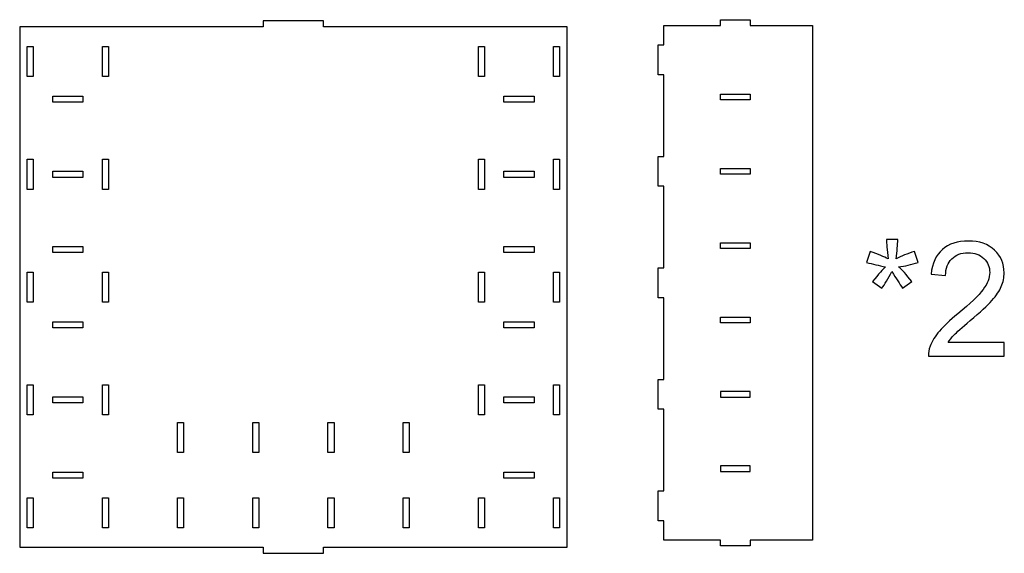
# Model space of a CAD drawing. Header units: millimetres. Extents: x -1146 to 1019, y -763 to 979.
# Tile 15 of 143: x -768 to -716, y -370 to -341. Entities that reach past the tile are written whole.
import ezdxf

# ---------------------------------------------------------------- set-up
doc = ezdxf.new("R2010")
doc.units = ezdxf.units.MM
doc.header["$MEASUREMENT"] = 0
doc.layers.add('Layer 1', color=7, linetype='Continuous')

msp = doc.modelspace()

# ---------------------------------------------------------------- linework, layer by layer
at = {"layer": 'Layer 1', "lineweight": 25}
for points, knots in [([(-768.4773, -341.7785), (-768.4773, -341.7785), (-755.5906, -341.7785), (-755.5906, -341.7785), (-755.5906, -341.7785), (-755.5906, -341.7785), (-755.5906, -341.4603), (-755.5906, -341.4603), (-755.5906, -341.4603), (-755.5906, -341.4603), (-752.4086, -341.4603), (-752.4086, -341.4603), (-752.4086, -341.4603), (-752.4086, -341.4603), (-752.4086, -341.7785), (-752.4086, -341.7785), (-752.4086, -341.7785), (-752.4086, -341.7785), (-739.5219, -341.7785), (-739.5219, -341.7785), (-739.5219, -341.7785), (-739.5219, -341.7785), (-739.5219, -369.3019), (-739.5219, -369.3019), (-739.5219, -369.3019), (-739.5219, -369.3019), (-752.4086, -369.3019), (-752.4086, -369.3019), (-752.4086, -369.3019), (-752.4086, -369.3019), (-752.4086, -369.6201), (-752.4086, -369.6201), (-752.4086, -369.6201), (-752.4086, -369.6201), (-755.5906, -369.6201), (-755.5906, -369.6201), (-755.5906, -369.6201), (-755.5906, -369.6201), (-755.5906, -369.3019), (-755.5906, -369.3019), (-755.5906, -369.3019), (-755.5906, -369.3019), (-768.4773, -369.3019), (-768.4773, -369.3019), (-768.4773, -369.3019), (-768.4773, -369.3019), (-768.4773, -341.7785), (-768.4773, -341.7785)], [0, 0, 0, 0, 0.0769231, 0.0769231, 0.0769231, 0.0769231, 0.1538462, 0.1538462, 0.1538462, 0.1538462, 0.2307692, 0.2307692, 0.2307692, 0.2307692, 0.3076923, 0.3076923, 0.3076923, 0.3076923, 0.3846154, 0.3846154, 0.3846154, 0.3846154, 0.4615385, 0.4615385, 0.4615385, 0.4615385, 0.5384615, 0.5384615, 0.5384615, 0.5384615, 0.6153846, 0.6153846, 0.6153846, 0.6153846, 0.6923077, 0.6923077, 0.6923077, 0.6923077, 0.7692308, 0.7692308, 0.7692308, 0.7692308, 0.8461538, 0.8461538, 0.8461538, 0.8461538, 1, 1, 1, 1]), ([(-734.3989, -341.7085), (-734.3989, -341.7085), (-734.3989, -342.7309), (-734.3989, -342.7309), (-734.3989, -342.7309), (-734.3989, -342.7309), (-734.7135, -342.7309), (-734.7135, -342.7309), (-734.7135, -342.7309), (-734.7135, -342.7309), (-734.7135, -344.3035), (-734.7135, -344.3035), (-734.7135, -344.3035), (-734.7135, -344.3035), (-734.3989, -344.3035), (-734.3989, -344.3035), (-734.3989, -344.3035), (-734.3989, -344.3035), (-734.3989, -348.6286), (-734.3989, -348.6286), (-734.3989, -348.6286), (-734.3989, -348.6286), (-734.7135, -348.6286), (-734.7135, -348.6286), (-734.7135, -348.6286), (-734.7135, -348.6286), (-734.7135, -350.2012), (-734.7135, -350.2012), (-734.7135, -350.2012), (-734.7135, -350.2012), (-734.3989, -350.2012), (-734.3989, -350.2012), (-734.3989, -350.2012), (-734.3989, -350.2012), (-734.3989, -354.5263), (-734.3989, -354.5263), (-734.3989, -354.5263), (-734.3989, -354.5263), (-734.7135, -354.5263), (-734.7135, -354.5263), (-734.7135, -354.5263), (-734.7135, -354.5263), (-734.7135, -356.0989), (-734.7135, -356.0989), (-734.7135, -356.0989), (-734.7135, -356.0989), (-734.3989, -356.0989), (-734.3989, -356.0989), (-734.3989, -356.0989), (-734.3989, -356.0989), (-734.3989, -360.424), (-734.3989, -360.424), (-734.3989, -360.424), (-734.3989, -360.424), (-734.7135, -360.424), (-734.7135, -360.424), (-734.7135, -360.424), (-734.7135, -360.424), (-734.7135, -361.9968), (-734.7135, -361.9968), (-734.7135, -361.9968), (-734.7135, -361.9968), (-734.3989, -361.9968), (-734.3989, -361.9968), (-734.3989, -361.9968), (-734.3989, -361.9968), (-734.3989, -366.3217), (-734.3989, -366.3217), (-734.3989, -366.3217), (-734.3989, -366.3217), (-734.7135, -366.3217), (-734.7135, -366.3217), (-734.7135, -366.3217), (-734.7135, -366.3217), (-734.7135, -367.8945), (-734.7135, -367.8945), (-734.7135, -367.8945), (-734.7135, -367.8945), (-734.3989, -367.8945), (-734.3989, -367.8945), (-734.3989, -367.8945), (-734.3989, -367.8945), (-734.3989, -368.9167), (-734.3989, -368.9167), (-734.3989, -368.9167), (-734.3989, -368.9167), (-731.4107, -368.9167), (-731.4107, -368.9167), (-731.4107, -368.9167), (-731.4107, -368.9167), (-731.4107, -369.2312), (-731.4107, -369.2312), (-731.4107, -369.2312), (-731.4107, -369.2312), (-729.838, -369.2312), (-729.838, -369.2312), (-729.838, -369.2312), (-729.838, -369.2312), (-729.838, -368.9167), (-729.838, -368.9167), (-729.838, -368.9167), (-729.838, -368.9167), (-726.5353, -368.9167), (-726.5353, -368.9167), (-726.5353, -368.9167), (-726.5353, -368.9167), (-726.5353, -341.7085), (-726.5353, -341.7085), (-726.5353, -341.7085), (-726.5353, -341.7085), (-729.838, -341.7085), (-729.838, -341.7085), (-729.838, -341.7085), (-729.838, -341.7085), (-729.838, -341.394), (-729.838, -341.394), (-729.838, -341.394), (-729.838, -341.394), (-731.4107, -341.394), (-731.4107, -341.394), (-731.4107, -341.394), (-731.4107, -341.394), (-731.4107, -341.7085), (-731.4107, -341.7085), (-731.4107, -341.7085), (-731.4107, -341.7085), (-734.3989, -341.7085), (-734.3989, -341.7085)], [0, 0, 0, 0, 0.030303, 0.030303, 0.030303, 0.030303, 0.0606061, 0.0606061, 0.0606061, 0.0606061, 0.0909091, 0.0909091, 0.0909091, 0.0909091, 0.1212121, 0.1212121, 0.1212121, 0.1212121, 0.1515152, 0.1515152, 0.1515152, 0.1515152, 0.1818182, 0.1818182, 0.1818182, 0.1818182, 0.2121212, 0.2121212, 0.2121212, 0.2121212, 0.2424242, 0.2424242, 0.2424242, 0.2424242, 0.2727273, 0.2727273, 0.2727273, 0.2727273, 0.3030303, 0.3030303, 0.3030303, 0.3030303, 0.3333333, 0.3333333, 0.3333333, 0.3333333, 0.3636364, 0.3636364, 0.3636364, 0.3636364, 0.3939394, 0.3939394, 0.3939394, 0.3939394, 0.4242424, 0.4242424, 0.4242424, 0.4242424, 0.4545455, 0.4545455, 0.4545455, 0.4545455, 0.4848485, 0.4848485, 0.4848485, 0.4848485, 0.5151515, 0.5151515, 0.5151515, 0.5151515, 0.5454545, 0.5454545, 0.5454545, 0.5454545, 0.5757576, 0.5757576, 0.5757576, 0.5757576, 0.6060606, 0.6060606, 0.6060606, 0.6060606, 0.6363636, 0.6363636, 0.6363636, 0.6363636, 0.6666667, 0.6666667, 0.6666667, 0.6666667, 0.6969697, 0.6969697, 0.6969697, 0.6969697, 0.7272727, 0.7272727, 0.7272727, 0.7272727, 0.7575758, 0.7575758, 0.7575758, 0.7575758, 0.7878788, 0.7878788, 0.7878788, 0.7878788, 0.8181818, 0.8181818, 0.8181818, 0.8181818, 0.8484848, 0.8484848, 0.8484848, 0.8484848, 0.8787879, 0.8787879, 0.8787879, 0.8787879, 0.9090909, 0.9090909, 0.9090909, 0.9090909, 0.9393939, 0.9393939, 0.9393939, 0.9393939, 1, 1, 1, 1]), ([(-767.7614, -344.4036), (-767.7614, -344.4036), (-767.7614, -342.8126), (-767.7614, -342.8126), (-767.7614, -342.8126), (-767.7614, -342.8126), (-768.0796, -342.8126), (-768.0796, -342.8126), (-768.0796, -342.8126), (-768.0796, -342.8126), (-768.0796, -344.4036), (-768.0796, -344.4036), (-768.0796, -344.4036), (-768.0796, -344.4036), (-767.7614, -344.4036), (-767.7614, -344.4036)], [0, 0, 0, 0, 0.2, 0.2, 0.2, 0.2, 0.4, 0.4, 0.4, 0.4, 0.6, 0.6, 0.6, 0.6, 1, 1, 1, 1]), ([(-763.784, -344.4036), (-763.784, -344.4036), (-763.784, -342.8126), (-763.784, -342.8126), (-763.784, -342.8126), (-763.784, -342.8126), (-764.1022, -342.8126), (-764.1022, -342.8126), (-764.1022, -342.8126), (-764.1022, -342.8126), (-764.1022, -344.4036), (-764.1022, -344.4036), (-764.1022, -344.4036), (-764.1022, -344.4036), (-763.784, -344.4036), (-763.784, -344.4036)], [0, 0, 0, 0, 0.2, 0.2, 0.2, 0.2, 0.4, 0.4, 0.4, 0.4, 0.6, 0.6, 0.6, 0.6, 1, 1, 1, 1]), ([(-744.2153, -344.4036), (-744.2153, -344.4036), (-743.8971, -344.4036), (-743.8971, -344.4036), (-743.8971, -344.4036), (-743.8971, -344.4036), (-743.8971, -342.8126), (-743.8971, -342.8126), (-743.8971, -342.8126), (-743.8971, -342.8126), (-744.2153, -342.8126), (-744.2153, -342.8126), (-744.2153, -342.8126), (-744.2153, -342.8126), (-744.2153, -344.4036), (-744.2153, -344.4036)], [0, 0, 0, 0, 0.2, 0.2, 0.2, 0.2, 0.4, 0.4, 0.4, 0.4, 0.6, 0.6, 0.6, 0.6, 1, 1, 1, 1]), ([(-740.2379, -342.8126), (-740.2379, -342.8126), (-740.2379, -344.4036), (-740.2379, -344.4036), (-740.2379, -344.4036), (-740.2379, -344.4036), (-739.9197, -344.4036), (-739.9197, -344.4036), (-739.9197, -344.4036), (-739.9197, -344.4036), (-739.9197, -342.8126), (-739.9197, -342.8126), (-739.9197, -342.8126), (-739.9197, -342.8126), (-740.2379, -342.8126), (-740.2379, -342.8126)], [0, 0, 0, 0, 0.2, 0.2, 0.2, 0.2, 0.4, 0.4, 0.4, 0.4, 0.6, 0.6, 0.6, 0.6, 1, 1, 1, 1]), ([(-765.1363, -345.7559), (-765.1363, -345.7559), (-765.1363, -345.4376), (-765.1363, -345.4376), (-765.1363, -345.4376), (-765.1363, -345.4376), (-766.7273, -345.4376), (-766.7273, -345.4376), (-766.7273, -345.4376), (-766.7273, -345.4376), (-766.7273, -345.7559), (-766.7273, -345.7559), (-766.7273, -345.7559), (-766.7273, -345.7559), (-765.1363, -345.7559), (-765.1363, -345.7559)], [0, 0, 0, 0, 0.2, 0.2, 0.2, 0.2, 0.4, 0.4, 0.4, 0.4, 0.6, 0.6, 0.6, 0.6, 1, 1, 1, 1]), ([(-742.863, -345.7559), (-742.863, -345.7559), (-741.272, -345.7559), (-741.272, -345.7559), (-741.272, -345.7559), (-741.272, -345.7559), (-741.272, -345.4376), (-741.272, -345.4376), (-741.272, -345.4376), (-741.272, -345.4376), (-742.863, -345.4376), (-742.863, -345.4376), (-742.863, -345.4376), (-742.863, -345.4376), (-742.863, -345.7559), (-742.863, -345.7559)], [0, 0, 0, 0, 0.2, 0.2, 0.2, 0.2, 0.4, 0.4, 0.4, 0.4, 0.6, 0.6, 0.6, 0.6, 1, 1, 1, 1]), ([(-731.4107, -345.6404), (-731.4107, -345.6404), (-729.838, -345.6404), (-729.838, -345.6404), (-729.838, -345.6404), (-729.838, -345.6404), (-729.838, -345.3259), (-729.838, -345.3259), (-729.838, -345.3259), (-729.838, -345.3259), (-731.4107, -345.3259), (-731.4107, -345.3259), (-731.4107, -345.3259), (-731.4107, -345.3259), (-731.4107, -345.6404), (-731.4107, -345.6404)], [0, 0, 0, 0, 0.2, 0.2, 0.2, 0.2, 0.4, 0.4, 0.4, 0.4, 0.6, 0.6, 0.6, 0.6, 1, 1, 1, 1]), ([(-767.7614, -350.3696), (-767.7614, -350.3696), (-767.7614, -348.7787), (-767.7614, -348.7787), (-767.7614, -348.7787), (-767.7614, -348.7787), (-768.0796, -348.7787), (-768.0796, -348.7787), (-768.0796, -348.7787), (-768.0796, -348.7787), (-768.0796, -350.3696), (-768.0796, -350.3696), (-768.0796, -350.3696), (-768.0796, -350.3696), (-767.7614, -350.3696), (-767.7614, -350.3696)], [0, 0, 0, 0, 0.2, 0.2, 0.2, 0.2, 0.4, 0.4, 0.4, 0.4, 0.6, 0.6, 0.6, 0.6, 1, 1, 1, 1]), ([(-763.784, -350.3696), (-763.784, -350.3696), (-763.784, -348.7787), (-763.784, -348.7787), (-763.784, -348.7787), (-763.784, -348.7787), (-764.1022, -348.7787), (-764.1022, -348.7787), (-764.1022, -348.7787), (-764.1022, -348.7787), (-764.1022, -350.3696), (-764.1022, -350.3696), (-764.1022, -350.3696), (-764.1022, -350.3696), (-763.784, -350.3696), (-763.784, -350.3696)], [0, 0, 0, 0, 0.2, 0.2, 0.2, 0.2, 0.4, 0.4, 0.4, 0.4, 0.6, 0.6, 0.6, 0.6, 1, 1, 1, 1]), ([(-744.2153, -350.3696), (-744.2153, -350.3696), (-743.8971, -350.3696), (-743.8971, -350.3696), (-743.8971, -350.3696), (-743.8971, -350.3696), (-743.8971, -348.7787), (-743.8971, -348.7787), (-743.8971, -348.7787), (-743.8971, -348.7787), (-744.2153, -348.7787), (-744.2153, -348.7787), (-744.2153, -348.7787), (-744.2153, -348.7787), (-744.2153, -350.3696), (-744.2153, -350.3696)], [0, 0, 0, 0, 0.2, 0.2, 0.2, 0.2, 0.4, 0.4, 0.4, 0.4, 0.6, 0.6, 0.6, 0.6, 1, 1, 1, 1]), ([(-740.2379, -350.3696), (-740.2379, -350.3696), (-739.9197, -350.3696), (-739.9197, -350.3696), (-739.9197, -350.3696), (-739.9197, -350.3696), (-739.9197, -348.7787), (-739.9197, -348.7787), (-739.9197, -348.7787), (-739.9197, -348.7787), (-740.2379, -348.7787), (-740.2379, -348.7787), (-740.2379, -348.7787), (-740.2379, -348.7787), (-740.2379, -350.3696), (-740.2379, -350.3696)], [0, 0, 0, 0, 0.2, 0.2, 0.2, 0.2, 0.4, 0.4, 0.4, 0.4, 0.6, 0.6, 0.6, 0.6, 1, 1, 1, 1]), ([(-765.1363, -349.7332), (-765.1363, -349.7332), (-765.1363, -349.415), (-765.1363, -349.415), (-765.1363, -349.415), (-765.1363, -349.415), (-766.7273, -349.415), (-766.7273, -349.415), (-766.7273, -349.415), (-766.7273, -349.415), (-766.7273, -349.7332), (-766.7273, -349.7332), (-766.7273, -349.7332), (-766.7273, -349.7332), (-765.1363, -349.7332), (-765.1363, -349.7332)], [0, 0, 0, 0, 0.2, 0.2, 0.2, 0.2, 0.4, 0.4, 0.4, 0.4, 0.6, 0.6, 0.6, 0.6, 1, 1, 1, 1]), ([(-742.863, -349.7332), (-742.863, -349.7332), (-741.272, -349.7332), (-741.272, -349.7332), (-741.272, -349.7332), (-741.272, -349.7332), (-741.272, -349.415), (-741.272, -349.415), (-741.272, -349.415), (-741.272, -349.415), (-742.863, -349.415), (-742.863, -349.415), (-742.863, -349.415), (-742.863, -349.415), (-742.863, -349.7332), (-742.863, -349.7332)], [0, 0, 0, 0, 0.2, 0.2, 0.2, 0.2, 0.4, 0.4, 0.4, 0.4, 0.6, 0.6, 0.6, 0.6, 1, 1, 1, 1]), ([(-731.4107, -349.5721), (-731.4107, -349.5721), (-729.838, -349.5721), (-729.838, -349.5721), (-729.838, -349.5721), (-729.838, -349.5721), (-729.838, -349.2576), (-729.838, -349.2576), (-729.838, -349.2576), (-729.838, -349.2576), (-731.4107, -349.2576), (-731.4107, -349.2576), (-731.4107, -349.2576), (-731.4107, -349.2576), (-731.4107, -349.5721), (-731.4107, -349.5721)], [0, 0, 0, 0, 0.2, 0.2, 0.2, 0.2, 0.4, 0.4, 0.4, 0.4, 0.6, 0.6, 0.6, 0.6, 1, 1, 1, 1]), ([(-765.1363, -353.7106), (-765.1363, -353.7106), (-765.1363, -353.3924), (-765.1363, -353.3924), (-765.1363, -353.3924), (-765.1363, -353.3924), (-766.7273, -353.3924), (-766.7273, -353.3924), (-766.7273, -353.3924), (-766.7273, -353.3924), (-766.7273, -353.7106), (-766.7273, -353.7106), (-766.7273, -353.7106), (-766.7273, -353.7106), (-765.1363, -353.7106), (-765.1363, -353.7106)], [0, 0, 0, 0, 0.2, 0.2, 0.2, 0.2, 0.4, 0.4, 0.4, 0.4, 0.6, 0.6, 0.6, 0.6, 1, 1, 1, 1]), ([(-742.863, -353.3924), (-742.863, -353.3924), (-742.863, -353.7106), (-742.863, -353.7106), (-742.863, -353.7106), (-742.863, -353.7106), (-741.272, -353.7106), (-741.272, -353.7106), (-741.272, -353.7106), (-741.272, -353.7106), (-741.272, -353.3924), (-741.272, -353.3924), (-741.272, -353.3924), (-741.272, -353.3924), (-742.863, -353.3924), (-742.863, -353.3924)], [0, 0, 0, 0, 0.2, 0.2, 0.2, 0.2, 0.4, 0.4, 0.4, 0.4, 0.6, 0.6, 0.6, 0.6, 1, 1, 1, 1]), ([(-731.4107, -353.5041), (-731.4107, -353.5041), (-729.838, -353.5041), (-729.838, -353.5041), (-729.838, -353.5041), (-729.838, -353.5041), (-729.838, -353.1894), (-729.838, -353.1894), (-729.838, -353.1894), (-729.838, -353.1894), (-731.4107, -353.1894), (-731.4107, -353.1894), (-731.4107, -353.1894), (-731.4107, -353.1894), (-731.4107, -353.5041), (-731.4107, -353.5041)], [0, 0, 0, 0, 0.2, 0.2, 0.2, 0.2, 0.4, 0.4, 0.4, 0.4, 0.6, 0.6, 0.6, 0.6, 1, 1, 1, 1]), ([(-767.7614, -354.7447), (-767.7614, -354.7447), (-768.0796, -354.7447), (-768.0796, -354.7447), (-768.0796, -354.7447), (-768.0796, -354.7447), (-768.0796, -356.3357), (-768.0796, -356.3357), (-768.0796, -356.3357), (-768.0796, -356.3357), (-767.7614, -356.3357), (-767.7614, -356.3357), (-767.7614, -356.3357), (-767.7614, -356.3357), (-767.7614, -354.7447), (-767.7614, -354.7447)], [0, 0, 0, 0, 0.2, 0.2, 0.2, 0.2, 0.4, 0.4, 0.4, 0.4, 0.6, 0.6, 0.6, 0.6, 1, 1, 1, 1]), ([(-763.784, -354.7447), (-763.784, -354.7447), (-764.1022, -354.7447), (-764.1022, -354.7447), (-764.1022, -354.7447), (-764.1022, -354.7447), (-764.1022, -356.3357), (-764.1022, -356.3357), (-764.1022, -356.3357), (-764.1022, -356.3357), (-763.784, -356.3357), (-763.784, -356.3357), (-763.784, -356.3357), (-763.784, -356.3357), (-763.784, -354.7447), (-763.784, -354.7447)], [0, 0, 0, 0, 0.2, 0.2, 0.2, 0.2, 0.4, 0.4, 0.4, 0.4, 0.6, 0.6, 0.6, 0.6, 1, 1, 1, 1]), ([(-744.2153, -354.7447), (-744.2153, -354.7447), (-744.2153, -356.3357), (-744.2153, -356.3357), (-744.2153, -356.3357), (-744.2153, -356.3357), (-743.8971, -356.3357), (-743.8971, -356.3357), (-743.8971, -356.3357), (-743.8971, -356.3357), (-743.8971, -354.7447), (-743.8971, -354.7447), (-743.8971, -354.7447), (-743.8971, -354.7447), (-744.2153, -354.7447), (-744.2153, -354.7447)], [0, 0, 0, 0, 0.2, 0.2, 0.2, 0.2, 0.4, 0.4, 0.4, 0.4, 0.6, 0.6, 0.6, 0.6, 1, 1, 1, 1]), ([(-740.2379, -356.3357), (-740.2379, -356.3357), (-739.9197, -356.3357), (-739.9197, -356.3357), (-739.9197, -356.3357), (-739.9197, -356.3357), (-739.9197, -354.7447), (-739.9197, -354.7447), (-739.9197, -354.7447), (-739.9197, -354.7447), (-740.2379, -354.7447), (-740.2379, -354.7447), (-740.2379, -354.7447), (-740.2379, -354.7447), (-740.2379, -356.3357), (-740.2379, -356.3357)], [0, 0, 0, 0, 0.2, 0.2, 0.2, 0.2, 0.4, 0.4, 0.4, 0.4, 0.6, 0.6, 0.6, 0.6, 1, 1, 1, 1]), ([(-731.4107, -357.4358), (-731.4107, -357.4358), (-729.838, -357.4358), (-729.838, -357.4358), (-729.838, -357.4358), (-729.838, -357.4358), (-729.838, -357.1213), (-729.838, -357.1213), (-729.838, -357.1213), (-729.838, -357.1213), (-731.4107, -357.1213), (-731.4107, -357.1213), (-731.4107, -357.1213), (-731.4107, -357.1213), (-731.4107, -357.4358), (-731.4107, -357.4358)], [0, 0, 0, 0, 0.2, 0.2, 0.2, 0.2, 0.4, 0.4, 0.4, 0.4, 0.6, 0.6, 0.6, 0.6, 1, 1, 1, 1]), ([(-765.1363, -357.688), (-765.1363, -357.688), (-765.1363, -357.3699), (-765.1363, -357.3699), (-765.1363, -357.3699), (-765.1363, -357.3699), (-766.7273, -357.3699), (-766.7273, -357.3699), (-766.7273, -357.3699), (-766.7273, -357.3699), (-766.7273, -357.688), (-766.7273, -357.688), (-766.7273, -357.688), (-766.7273, -357.688), (-765.1363, -357.688), (-765.1363, -357.688)], [0, 0, 0, 0, 0.2, 0.2, 0.2, 0.2, 0.4, 0.4, 0.4, 0.4, 0.6, 0.6, 0.6, 0.6, 1, 1, 1, 1]), ([(-742.863, -357.3699), (-742.863, -357.3699), (-742.863, -357.688), (-742.863, -357.688), (-742.863, -357.688), (-742.863, -357.688), (-741.272, -357.688), (-741.272, -357.688), (-741.272, -357.688), (-741.272, -357.688), (-741.272, -357.3699), (-741.272, -357.3699), (-741.272, -357.3699), (-741.272, -357.3699), (-742.863, -357.3699), (-742.863, -357.3699)], [0, 0, 0, 0, 0.2, 0.2, 0.2, 0.2, 0.4, 0.4, 0.4, 0.4, 0.6, 0.6, 0.6, 0.6, 1, 1, 1, 1]), ([(-767.7614, -360.7108), (-767.7614, -360.7108), (-768.0796, -360.7108), (-768.0796, -360.7108), (-768.0796, -360.7108), (-768.0796, -360.7108), (-768.0796, -362.3017), (-768.0796, -362.3017), (-768.0796, -362.3017), (-768.0796, -362.3017), (-767.7614, -362.3017), (-767.7614, -362.3017), (-767.7614, -362.3017), (-767.7614, -362.3017), (-767.7614, -360.7108), (-767.7614, -360.7108)], [0, 0, 0, 0, 0.2, 0.2, 0.2, 0.2, 0.4, 0.4, 0.4, 0.4, 0.6, 0.6, 0.6, 0.6, 1, 1, 1, 1]), ([(-763.784, -360.7108), (-763.784, -360.7108), (-764.1022, -360.7108), (-764.1022, -360.7108), (-764.1022, -360.7108), (-764.1022, -360.7108), (-764.1022, -362.3017), (-764.1022, -362.3017), (-764.1022, -362.3017), (-764.1022, -362.3017), (-763.784, -362.3017), (-763.784, -362.3017), (-763.784, -362.3017), (-763.784, -362.3017), (-763.784, -360.7108), (-763.784, -360.7108)], [0, 0, 0, 0, 0.2, 0.2, 0.2, 0.2, 0.4, 0.4, 0.4, 0.4, 0.6, 0.6, 0.6, 0.6, 1, 1, 1, 1]), ([(-744.2153, -360.7108), (-744.2153, -360.7108), (-744.2153, -362.3017), (-744.2153, -362.3017), (-744.2153, -362.3017), (-744.2153, -362.3017), (-743.8971, -362.3017), (-743.8971, -362.3017), (-743.8971, -362.3017), (-743.8971, -362.3017), (-743.8971, -360.7108), (-743.8971, -360.7108), (-743.8971, -360.7108), (-743.8971, -360.7108), (-744.2153, -360.7108), (-744.2153, -360.7108)], [0, 0, 0, 0, 0.2, 0.2, 0.2, 0.2, 0.4, 0.4, 0.4, 0.4, 0.6, 0.6, 0.6, 0.6, 1, 1, 1, 1]), ([(-740.2379, -360.7108), (-740.2379, -360.7108), (-740.2379, -362.3017), (-740.2379, -362.3017), (-740.2379, -362.3017), (-740.2379, -362.3017), (-739.9197, -362.3017), (-739.9197, -362.3017), (-739.9197, -362.3017), (-739.9197, -362.3017), (-739.9197, -360.7108), (-739.9197, -360.7108), (-739.9197, -360.7108), (-739.9197, -360.7108), (-740.2379, -360.7108), (-740.2379, -360.7108)], [0, 0, 0, 0, 0.2, 0.2, 0.2, 0.2, 0.4, 0.4, 0.4, 0.4, 0.6, 0.6, 0.6, 0.6, 1, 1, 1, 1]), ([(-765.1363, -361.6654), (-765.1363, -361.6654), (-765.1363, -361.3473), (-765.1363, -361.3473), (-765.1363, -361.3473), (-765.1363, -361.3473), (-766.7273, -361.3473), (-766.7273, -361.3473), (-766.7273, -361.3473), (-766.7273, -361.3473), (-766.7273, -361.6654), (-766.7273, -361.6654), (-766.7273, -361.6654), (-766.7273, -361.6654), (-765.1363, -361.6654), (-765.1363, -361.6654)], [0, 0, 0, 0, 0.2, 0.2, 0.2, 0.2, 0.4, 0.4, 0.4, 0.4, 0.6, 0.6, 0.6, 0.6, 1, 1, 1, 1]), ([(-742.863, -361.3473), (-742.863, -361.3473), (-742.863, -361.6654), (-742.863, -361.6654), (-742.863, -361.6654), (-742.863, -361.6654), (-741.272, -361.6654), (-741.272, -361.6654), (-741.272, -361.6654), (-741.272, -361.6654), (-741.272, -361.3473), (-741.272, -361.3473), (-741.272, -361.3473), (-741.272, -361.3473), (-742.863, -361.3473), (-742.863, -361.3473)], [0, 0, 0, 0, 0.2, 0.2, 0.2, 0.2, 0.4, 0.4, 0.4, 0.4, 0.6, 0.6, 0.6, 0.6, 1, 1, 1, 1]), ([(-729.838, -361.053), (-729.838, -361.053), (-729.838, -361.3676), (-729.838, -361.3676), (-729.838, -361.3676), (-729.838, -361.3676), (-731.4107, -361.3676), (-731.4107, -361.3676), (-731.4107, -361.3676), (-731.4107, -361.3676), (-731.4107, -361.053), (-731.4107, -361.053), (-731.4107, -361.053), (-731.4107, -361.053), (-729.838, -361.053), (-729.838, -361.053)], [0, 0, 0, 0, 0.2, 0.2, 0.2, 0.2, 0.4, 0.4, 0.4, 0.4, 0.6, 0.6, 0.6, 0.6, 1, 1, 1, 1]), ([(-760.1248, -362.6996), (-760.1248, -362.6996), (-760.1248, -364.2904), (-760.1248, -364.2904), (-760.1248, -364.2904), (-760.1248, -364.2904), (-759.8066, -364.2904), (-759.8066, -364.2904), (-759.8066, -364.2904), (-759.8066, -364.2904), (-759.8066, -362.6996), (-759.8066, -362.6996), (-759.8066, -362.6996), (-759.8066, -362.6996), (-760.1248, -362.6996), (-760.1248, -362.6996)], [0, 0, 0, 0, 0.2, 0.2, 0.2, 0.2, 0.4, 0.4, 0.4, 0.4, 0.6, 0.6, 0.6, 0.6, 1, 1, 1, 1]), ([(-756.1474, -362.6996), (-756.1474, -362.6996), (-756.1474, -364.2904), (-756.1474, -364.2904), (-756.1474, -364.2904), (-756.1474, -364.2904), (-755.8292, -364.2904), (-755.8292, -364.2904), (-755.8292, -364.2904), (-755.8292, -364.2904), (-755.8292, -362.6996), (-755.8292, -362.6996), (-755.8292, -362.6996), (-755.8292, -362.6996), (-756.1474, -362.6996), (-756.1474, -362.6996)], [0, 0, 0, 0, 0.2, 0.2, 0.2, 0.2, 0.4, 0.4, 0.4, 0.4, 0.6, 0.6, 0.6, 0.6, 1, 1, 1, 1]), ([(-752.17, -364.2904), (-752.17, -364.2904), (-751.8518, -364.2904), (-751.8518, -364.2904), (-751.8518, -364.2904), (-751.8518, -364.2904), (-751.8518, -362.6996), (-751.8518, -362.6996), (-751.8518, -362.6996), (-751.8518, -362.6996), (-752.17, -362.6996), (-752.17, -362.6996), (-752.17, -362.6996), (-752.17, -362.6996), (-752.17, -364.2904), (-752.17, -364.2904)], [0, 0, 0, 0, 0.2, 0.2, 0.2, 0.2, 0.4, 0.4, 0.4, 0.4, 0.6, 0.6, 0.6, 0.6, 1, 1, 1, 1]), ([(-748.1927, -364.2904), (-748.1927, -364.2904), (-747.8744, -364.2904), (-747.8744, -364.2904), (-747.8744, -364.2904), (-747.8744, -364.2904), (-747.8744, -362.6996), (-747.8744, -362.6996), (-747.8744, -362.6996), (-747.8744, -362.6996), (-748.1927, -362.6996), (-748.1927, -362.6996), (-748.1927, -362.6996), (-748.1927, -362.6996), (-748.1927, -364.2904), (-748.1927, -364.2904)], [0, 0, 0, 0, 0.2, 0.2, 0.2, 0.2, 0.4, 0.4, 0.4, 0.4, 0.6, 0.6, 0.6, 0.6, 1, 1, 1, 1]), ([(-729.838, -364.9849), (-729.838, -364.9849), (-729.838, -365.2995), (-729.838, -365.2995), (-729.838, -365.2995), (-729.838, -365.2995), (-731.4107, -365.2995), (-731.4107, -365.2995), (-731.4107, -365.2995), (-731.4107, -365.2995), (-731.4107, -364.9849), (-731.4107, -364.9849), (-731.4107, -364.9849), (-731.4107, -364.9849), (-729.838, -364.9849), (-729.838, -364.9849)], [0, 0, 0, 0, 0.2, 0.2, 0.2, 0.2, 0.4, 0.4, 0.4, 0.4, 0.6, 0.6, 0.6, 0.6, 1, 1, 1, 1]), ([(-765.1363, -365.6427), (-765.1363, -365.6427), (-765.1363, -365.3246), (-765.1363, -365.3246), (-765.1363, -365.3246), (-765.1363, -365.3246), (-766.7273, -365.3246), (-766.7273, -365.3246), (-766.7273, -365.3246), (-766.7273, -365.3246), (-766.7273, -365.6427), (-766.7273, -365.6427), (-766.7273, -365.6427), (-766.7273, -365.6427), (-765.1363, -365.6427), (-765.1363, -365.6427)], [0, 0, 0, 0, 0.2, 0.2, 0.2, 0.2, 0.4, 0.4, 0.4, 0.4, 0.6, 0.6, 0.6, 0.6, 1, 1, 1, 1]), ([(-742.863, -365.3246), (-742.863, -365.3246), (-742.863, -365.6427), (-742.863, -365.6427), (-742.863, -365.6427), (-742.863, -365.6427), (-741.272, -365.6427), (-741.272, -365.6427), (-741.272, -365.6427), (-741.272, -365.6427), (-741.272, -365.3246), (-741.272, -365.3246), (-741.272, -365.3246), (-741.272, -365.3246), (-742.863, -365.3246), (-742.863, -365.3246)], [0, 0, 0, 0, 0.2, 0.2, 0.2, 0.2, 0.4, 0.4, 0.4, 0.4, 0.6, 0.6, 0.6, 0.6, 1, 1, 1, 1]), ([(-767.7614, -366.677), (-767.7614, -366.677), (-768.0796, -366.677), (-768.0796, -366.677), (-768.0796, -366.677), (-768.0796, -366.677), (-768.0796, -368.2678), (-768.0796, -368.2678), (-768.0796, -368.2678), (-768.0796, -368.2678), (-767.7614, -368.2678), (-767.7614, -368.2678), (-767.7614, -368.2678), (-767.7614, -368.2678), (-767.7614, -366.677), (-767.7614, -366.677)], [0, 0, 0, 0, 0.2, 0.2, 0.2, 0.2, 0.4, 0.4, 0.4, 0.4, 0.6, 0.6, 0.6, 0.6, 1, 1, 1, 1]), ([(-763.784, -366.677), (-763.784, -366.677), (-764.1022, -366.677), (-764.1022, -366.677), (-764.1022, -366.677), (-764.1022, -366.677), (-764.1022, -368.2678), (-764.1022, -368.2678), (-764.1022, -368.2678), (-764.1022, -368.2678), (-763.784, -368.2678), (-763.784, -368.2678), (-763.784, -368.2678), (-763.784, -368.2678), (-763.784, -366.677), (-763.784, -366.677)], [0, 0, 0, 0, 0.2, 0.2, 0.2, 0.2, 0.4, 0.4, 0.4, 0.4, 0.6, 0.6, 0.6, 0.6, 1, 1, 1, 1]), ([(-760.1248, -368.2678), (-760.1248, -368.2678), (-759.8066, -368.2678), (-759.8066, -368.2678), (-759.8066, -368.2678), (-759.8066, -368.2678), (-759.8066, -366.677), (-759.8066, -366.677), (-759.8066, -366.677), (-759.8066, -366.677), (-760.1248, -366.677), (-760.1248, -366.677), (-760.1248, -366.677), (-760.1248, -366.677), (-760.1248, -368.2678), (-760.1248, -368.2678)], [0, 0, 0, 0, 0.2, 0.2, 0.2, 0.2, 0.4, 0.4, 0.4, 0.4, 0.6, 0.6, 0.6, 0.6, 1, 1, 1, 1]), ([(-756.1474, -368.2678), (-756.1474, -368.2678), (-755.8292, -368.2678), (-755.8292, -368.2678), (-755.8292, -368.2678), (-755.8292, -368.2678), (-755.8292, -366.677), (-755.8292, -366.677), (-755.8292, -366.677), (-755.8292, -366.677), (-756.1474, -366.677), (-756.1474, -366.677), (-756.1474, -366.677), (-756.1474, -366.677), (-756.1474, -368.2678), (-756.1474, -368.2678)], [0, 0, 0, 0, 0.2, 0.2, 0.2, 0.2, 0.4, 0.4, 0.4, 0.4, 0.6, 0.6, 0.6, 0.6, 1, 1, 1, 1]), ([(-752.17, -366.677), (-752.17, -366.677), (-752.17, -368.2678), (-752.17, -368.2678), (-752.17, -368.2678), (-752.17, -368.2678), (-751.8518, -368.2678), (-751.8518, -368.2678), (-751.8518, -368.2678), (-751.8518, -368.2678), (-751.8518, -366.677), (-751.8518, -366.677), (-751.8518, -366.677), (-751.8518, -366.677), (-752.17, -366.677), (-752.17, -366.677)], [0, 0, 0, 0, 0.2, 0.2, 0.2, 0.2, 0.4, 0.4, 0.4, 0.4, 0.6, 0.6, 0.6, 0.6, 1, 1, 1, 1]), ([(-748.1927, -366.677), (-748.1927, -366.677), (-748.1927, -368.2678), (-748.1927, -368.2678), (-748.1927, -368.2678), (-748.1927, -368.2678), (-747.8744, -368.2678), (-747.8744, -368.2678), (-747.8744, -368.2678), (-747.8744, -368.2678), (-747.8744, -366.677), (-747.8744, -366.677), (-747.8744, -366.677), (-747.8744, -366.677), (-748.1927, -366.677), (-748.1927, -366.677)], [0, 0, 0, 0, 0.2, 0.2, 0.2, 0.2, 0.4, 0.4, 0.4, 0.4, 0.6, 0.6, 0.6, 0.6, 1, 1, 1, 1]), ([(-744.2153, -366.677), (-744.2153, -366.677), (-744.2153, -368.2678), (-744.2153, -368.2678), (-744.2153, -368.2678), (-744.2153, -368.2678), (-743.8971, -368.2678), (-743.8971, -368.2678), (-743.8971, -368.2678), (-743.8971, -368.2678), (-743.8971, -366.677), (-743.8971, -366.677), (-743.8971, -366.677), (-743.8971, -366.677), (-744.2153, -366.677), (-744.2153, -366.677)], [0, 0, 0, 0, 0.2, 0.2, 0.2, 0.2, 0.4, 0.4, 0.4, 0.4, 0.6, 0.6, 0.6, 0.6, 1, 1, 1, 1]), ([(-740.2379, -366.677), (-740.2379, -366.677), (-740.2379, -368.2678), (-740.2379, -368.2678), (-740.2379, -368.2678), (-740.2379, -368.2678), (-739.9197, -368.2678), (-739.9197, -368.2678), (-739.9197, -368.2678), (-739.9197, -368.2678), (-739.9197, -366.677), (-739.9197, -366.677), (-739.9197, -366.677), (-739.9197, -366.677), (-740.2379, -366.677), (-740.2379, -366.677)], [0, 0, 0, 0, 0.2, 0.2, 0.2, 0.2, 0.4, 0.4, 0.4, 0.4, 0.6, 0.6, 0.6, 0.6, 1, 1, 1, 1])]:
    msp.add_open_spline(points, degree=3, knots=knots, dxfattribs=at)
at = {"layer": 'Layer 1', "color": 250}
for points, knots in [([(-723.6876, -354.2353), (-723.6876, -354.2353), (-723.4985, -353.6511), (-723.4985, -353.6511), (-723.4985, -353.6511), (-723.0611, -353.8049), (-722.745, -353.9375), (-722.546, -354.0504), (-722.546, -354.0504), (-722.5983, -353.5537), (-722.6265, -353.2108), (-722.6293, -353.0245), (-722.6293, -353.0245), (-722.6293, -353.0245), (-722.0282, -353.0245), (-722.0282, -353.0245), (-722.0282, -353.0245), (-722.0366, -353.2969), (-722.0677, -353.637), (-722.1241, -354.0462), (-722.1241, -354.0462), (-721.8405, -353.9037), (-721.5159, -353.771), (-721.1504, -353.6511), (-721.1504, -353.6511), (-721.1504, -353.6511), (-720.9614, -354.2353), (-720.9614, -354.2353), (-720.9614, -354.2353), (-721.3099, -354.351), (-721.6514, -354.4286), (-721.9872, -354.4667), (-721.9872, -354.4667), (-721.8193, -354.612), (-721.5837, -354.8731), (-721.2789, -355.2471), (-721.2789, -355.2471), (-721.2789, -355.2471), (-721.7727, -355.5984), (-721.7727, -355.5984), (-721.7727, -355.5984), (-721.9322, -355.3811), (-722.1213, -355.0848), (-722.3386, -354.7108), (-722.3386, -354.7108), (-722.5432, -355.0989), (-722.7224, -355.3952), (-722.8762, -355.5984), (-722.8762, -355.5984), (-722.8762, -355.5984), (-723.3617, -355.2471), (-723.3617, -355.2471), (-723.3617, -355.2471), (-723.0442, -354.8533), (-722.8156, -354.5937), (-722.6787, -354.4667), (-722.6787, -354.4667), (-723.0329, -354.3976), (-723.3687, -354.3199), (-723.6876, -354.2353)], [0, 0, 0, 0, 0.0625, 0.0625, 0.0625, 0.0625, 0.125, 0.125, 0.125, 0.125, 0.1875, 0.1875, 0.1875, 0.1875, 0.25, 0.25, 0.25, 0.25, 0.3125, 0.3125, 0.3125, 0.3125, 0.375, 0.375, 0.375, 0.375, 0.4375, 0.4375, 0.4375, 0.4375, 0.5, 0.5, 0.5, 0.5, 0.5625, 0.5625, 0.5625, 0.5625, 0.625, 0.625, 0.625, 0.625, 0.6875, 0.6875, 0.6875, 0.6875, 0.75, 0.75, 0.75, 0.75, 0.8125, 0.8125, 0.8125, 0.8125, 0.875, 0.875, 0.875, 0.875, 1, 1, 1, 1]), ([(-716.3963, -358.477), (-716.3963, -358.477), (-716.3963, -359.1882), (-716.3963, -359.1882), (-716.3963, -359.1882), (-716.3963, -359.1882), (-720.4096, -359.1882), (-720.4096, -359.1882), (-720.4096, -359.1882), (-720.4152, -359.009), (-720.3856, -358.8368), (-720.3221, -358.6703), (-720.3221, -358.6703), (-720.2191, -358.398), (-720.054, -358.1286), (-719.8268, -357.8647), (-719.8268, -357.8647), (-719.5996, -357.6008), (-719.275, -357.296), (-718.8531, -356.9503), (-718.8531, -356.9503), (-718.1969, -356.4098), (-717.751, -355.9822), (-717.5182, -355.6662), (-717.5182, -355.6662), (-717.2839, -355.3501), (-717.1668, -355.0509), (-717.1668, -354.7687), (-717.1668, -354.7687), (-717.1668, -354.4738), (-717.2727, -354.2254), (-717.4843, -354.0222), (-717.4843, -354.0222), (-717.696, -353.8204), (-717.9726, -353.7188), (-718.3126, -353.7188), (-718.3126, -353.7188), (-718.6725, -353.7188), (-718.9603, -353.8261), (-719.1762, -354.0405), (-719.1762, -354.0405), (-719.3922, -354.2536), (-719.5008, -354.55), (-719.5036, -354.9295), (-719.5036, -354.9295), (-719.5036, -354.9295), (-720.2656, -354.8533), (-720.2656, -354.8533), (-720.2656, -354.8533), (-720.2134, -354.2833), (-720.0159, -353.8486), (-719.6744, -353.5495), (-719.6744, -353.5495), (-719.3315, -353.2503), (-718.8729, -353.1007), (-718.2957, -353.1007), (-718.2957, -353.1007), (-717.7143, -353.1007), (-717.2529, -353.2616), (-716.9142, -353.5848), (-716.9142, -353.5848), (-716.5742, -353.9079), (-716.4048, -354.3087), (-716.4048, -354.7856), (-716.4048, -354.7856), (-716.4048, -355.0283), (-716.4542, -355.2668), (-716.5544, -355.5011), (-716.5544, -355.5011), (-716.6532, -355.7367), (-716.8183, -355.9837), (-717.0483, -356.2433), (-717.0483, -356.2433), (-717.2797, -356.5015), (-717.6621, -356.8585), (-718.1955, -357.3101), (-718.1955, -357.3101), (-718.6428, -357.6855), (-718.9307, -357.9395), (-719.0577, -358.0735), (-719.0577, -358.0735), (-719.1847, -358.2076), (-719.2891, -358.3415), (-719.3724, -358.477), (-719.3724, -358.477), (-719.3724, -358.477), (-716.3963, -358.477), (-716.3963, -358.477)], [0, 0, 0, 0, 0.0434783, 0.0434783, 0.0434783, 0.0434783, 0.0869565, 0.0869565, 0.0869565, 0.0869565, 0.1304348, 0.1304348, 0.1304348, 0.1304348, 0.173913, 0.173913, 0.173913, 0.173913, 0.2173913, 0.2173913, 0.2173913, 0.2173913, 0.2608696, 0.2608696, 0.2608696, 0.2608696, 0.3043478, 0.3043478, 0.3043478, 0.3043478, 0.3478261, 0.3478261, 0.3478261, 0.3478261, 0.3913043, 0.3913043, 0.3913043, 0.3913043, 0.4347826, 0.4347826, 0.4347826, 0.4347826, 0.4782609, 0.4782609, 0.4782609, 0.4782609, 0.5217391, 0.5217391, 0.5217391, 0.5217391, 0.5652174, 0.5652174, 0.5652174, 0.5652174, 0.6086957, 0.6086957, 0.6086957, 0.6086957, 0.6521739, 0.6521739, 0.6521739, 0.6521739, 0.6956522, 0.6956522, 0.6956522, 0.6956522, 0.7391304, 0.7391304, 0.7391304, 0.7391304, 0.7826087, 0.7826087, 0.7826087, 0.7826087, 0.826087, 0.826087, 0.826087, 0.826087, 0.8695652, 0.8695652, 0.8695652, 0.8695652, 0.9130435, 0.9130435, 0.9130435, 0.9130435, 1, 1, 1, 1])]:
    msp.add_open_spline(points, degree=3, knots=knots, dxfattribs=at)

doc.saveas('drawing.dxf')
